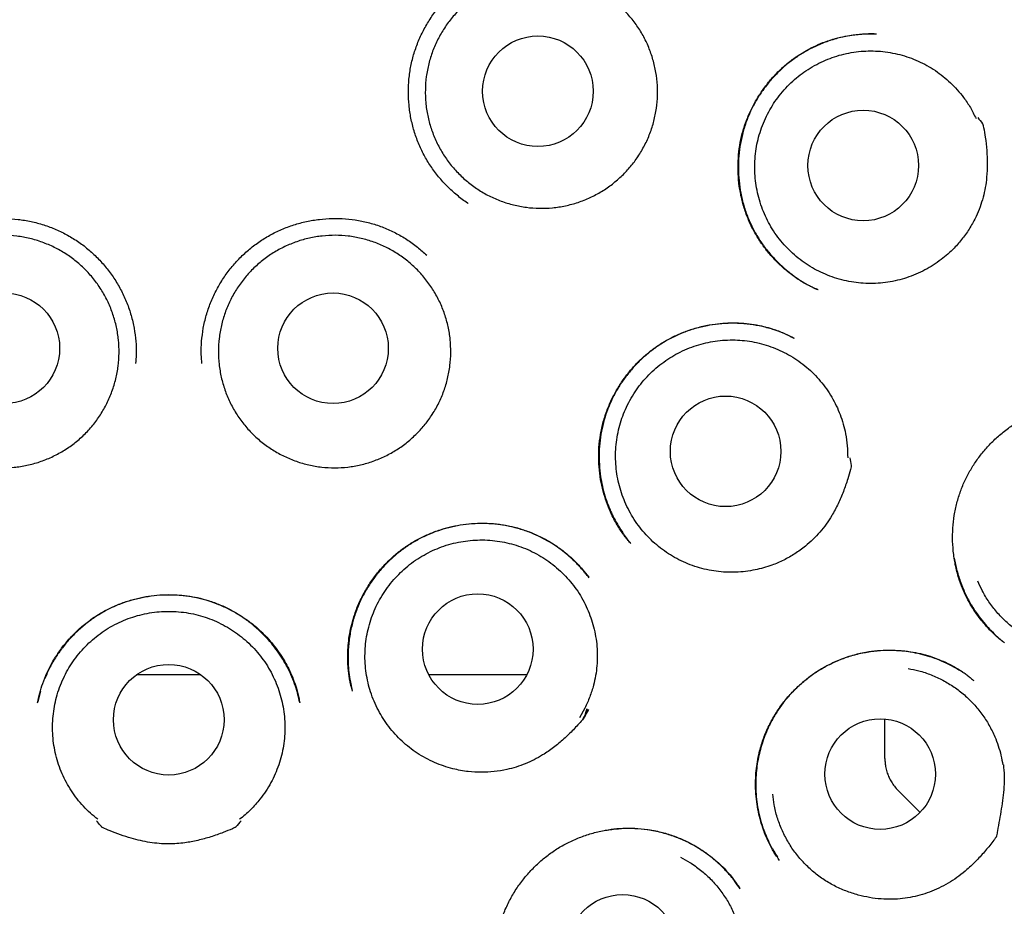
# Model space of a CAD drawing. Header units: millimetres. Extents: x 8 to 897, y 12 to 816.
# Tile 51 of 56: x 512 to 523, y 788 to 798. Entities that reach past the tile are written whole.
import ezdxf

# ---------------------------------------------------------------- set-up
doc = ezdxf.new("R2010")
doc.units = ezdxf.units.MM

msp = doc.modelspace()

# ---------------------------------------------------------------- linework, layer by layer
at = {"color": 7, "linetype": 'Continuous', "lineweight": 30}
for p, q in [((521.326, 794.711), (521.315, 794.717)), ((521.05, 794.18), (521.067, 794.172)), ((519.253, 791.9), (519.248, 791.906)), ((518.786, 791.524), (518.788, 791.522)), ((513.774, 790.445), (514.483, 790.445)), ((517.012, 790.445), (518.1, 790.445)), ((516.161, 790.283), (516.164, 790.272)), ((512.706, 790.262), (512.677, 790.144)), ((518.743, 790.072), (518.684, 789.966)), ((518.783, 790.057), (518.719, 789.944)), ((518.719, 789.944), (518.782, 790.057)), ((522.072, 789.544), (522.072, 789.952)), ((522.072, 789.514), (522.072, 789.544)), ((522.46, 788.919), (522.218, 789.161))]:
    msp.add_line(p, q, dxfattribs=at)
at = {"color": 7, "linetype": 'Continuous', "lineweight": 30, "flags": 128}
msp.add_lwpolyline([(518.765, 790.066), (518.756, 790.032), (518.749, 790.005), (518.744, 789.986), (518.742, 789.976), (518.741, 789.975), (518.741, 789.975), (518.741, 789.974), (518.741, 789.974), (518.741, 789.974), (518.741, 789.974), (518.741, 789.974), (518.741, 789.974), (518.741, 789.974), (518.74, 789.973), (518.738, 789.971), (518.734, 789.966), (518.717, 789.945)], dxfattribs=at)
at = {"color": 7, "linetype": 'Continuous', "lineweight": 30}
for centre, radius in [((514.129, 797.845), 16.35), ((514.129, 797.845), 16.174), ((518.223, 796.91), 0.613), ((521.831, 796.087), 0.613), ((512.306, 794.061), 0.613), ((515.951, 794.061), 0.613), ((520.305, 792.919), 0.613), ((517.556, 790.727), 0.613), ((514.129, 789.945), 0.613), ((522.019, 789.342), 0.613), ((519.162, 787.394), 0.613)]:
    msp.add_circle(centre, radius, dxfattribs=at)
for points, knots in [([(514.129, 815.697), (514.004, 815.696), (513.757, 815.695), (513.391, 815.683), (513.035, 815.664), (512.688, 815.639), (512.353, 815.608), (512.03, 815.572), (511.718, 815.532), (511.416, 815.488), (511.106, 815.438), (510.79, 815.38), (510.469, 815.316), (510.162, 815.249), (509.868, 815.179), (509.589, 815.108), (509.318, 815.035), (509.055, 814.96), (508.801, 814.883), (508.563, 814.807), (508.337, 814.731), (508.123, 814.656), (507.918, 814.582), (507.667, 814.487), (507.366, 814.367), (507.014, 814.219), (506.631, 814.048), (506.217, 813.85), (505.774, 813.622), (505.333, 813.38), (504.895, 813.124), (504.463, 812.854), (504.046, 812.578), (503.645, 812.295), (503.26, 812.008), (502.882, 811.711), (502.513, 811.404), (502.146, 811.082), (501.78, 810.743), (501.419, 810.387), (501.067, 810.021), (500.726, 809.644), (500.395, 809.257), (500.08, 808.868), (499.783, 808.477), (499.501, 808.086), (499.229, 807.688), (498.968, 807.282), (498.712, 806.862), (498.464, 806.425), (498.223, 805.974), (497.996, 805.517), (497.782, 805.053), (497.582, 804.584), (497.399, 804.12), (497.233, 803.66), (497.083, 803.206), (496.944, 802.749), (496.819, 802.288), (496.703, 801.813), (496.597, 801.326), (496.504, 800.825), (496.425, 800.321), (496.36, 799.814), (496.309, 799.304), (496.273, 798.804), (496.252, 798.313), (496.243, 797.833), (496.249, 797.354), (496.267, 796.874), (496.298, 796.386), (496.344, 795.888), (496.406, 795.382), (496.481, 794.878), (496.571, 794.376), (496.674, 793.876), (496.79, 793.389), (496.916, 792.915), (497.052, 792.454), (497.199, 791.997), (497.359, 791.545), (497.535, 791.088), (497.726, 790.628), (497.935, 790.165), (498.158, 789.707), (498.393, 789.255), (498.641, 788.81), (498.898, 788.378), (499.162, 787.96), (499.434, 787.554), (499.72, 787.152), (500.018, 786.755), (500.31, 786.388), (500.593, 786.05), (500.864, 785.74), (501.145, 785.435), (501.436, 785.132), (501.739, 784.832), (502.053, 784.534), (502.334, 784.282), (502.577, 784.072), (502.778, 783.903), (502.982, 783.736), (503.191, 783.571), (503.403, 783.407), (503.586, 783.271), (503.735, 783.162), (503.846, 783.083), (503.946, 783.012), (504.036, 782.948), (504.112, 782.896), (504.174, 782.852), (504.225, 782.817), (504.269, 782.787), (504.305, 782.763), (504.334, 782.743), (504.351, 782.732), (504.358, 782.727)], [0, 0, 0, 0, 0.008166, 0.016134, 0.023903, 0.031471, 0.038837, 0.045875, 0.052716, 0.059359, 0.065804, 0.073217, 0.080348, 0.087195, 0.093758, 0.100036, 0.106029, 0.112122, 0.117888, 0.12333, 0.128446, 0.133457, 0.138129, 0.142729, 0.150981, 0.159284, 0.167652, 0.178397, 0.189247, 0.200201, 0.211256, 0.222359, 0.233462, 0.243929, 0.254391, 0.264847, 0.275296, 0.285734, 0.296791, 0.30783, 0.318877, 0.329947, 0.341037, 0.352142, 0.362624, 0.373115, 0.383614, 0.394118, 0.404624, 0.415764, 0.426899, 0.438025, 0.449138, 0.460238, 0.471315, 0.481737, 0.492146, 0.502548, 0.512953, 0.523366, 0.534425, 0.545513, 0.556634, 0.567774, 0.57892, 0.590058, 0.600541, 0.610993, 0.621423, 0.631862, 0.642311, 0.653402, 0.664499, 0.675602, 0.686708, 0.697815, 0.70892, 0.719388, 0.72985, 0.740305, 0.750751, 0.761184, 0.77224, 0.783308, 0.794389, 0.805481, 0.816583, 0.827697, 0.838253, 0.848898, 0.85963, 0.870446, 0.881345, 0.89025, 0.899207, 0.908229, 0.917368, 0.926642, 0.936074, 0.945658, 0.951317, 0.957023, 0.962777, 0.968574, 0.974415, 0.980257, 0.983501, 0.98646, 0.989136, 0.991529, 0.993639, 0.995182, 0.996531, 0.997685, 0.998647, 0.999417, 1, 1, 1, 1]), ([(526.925, 785.241), (526.948, 785.264), (527.076, 785.394), (527.3, 785.637), (527.597, 785.97), (527.902, 786.332), (528.215, 786.723), (528.533, 787.145), (528.836, 787.572), (529.124, 788.004), (529.398, 788.44), (529.653, 788.873), (529.89, 789.303), (530.112, 789.731), (530.321, 790.163), (530.519, 790.601), (530.709, 791.053), (530.889, 791.52), (531.06, 792.003), (531.218, 792.491), (531.361, 792.983), (531.491, 793.479), (531.604, 793.968), (531.702, 794.449), (531.784, 794.922), (531.855, 795.396), (531.912, 795.872), (531.958, 796.359), (531.991, 796.857), (532.01, 797.366), (532.014, 797.877), (532.004, 798.389), (531.979, 798.901), (531.94, 799.402), (531.889, 799.893), (531.825, 800.371), (531.75, 800.846), (531.662, 801.318), (531.559, 801.796), (531.441, 802.28), (531.307, 802.771), (531.159, 803.258), (530.996, 803.742), (530.819, 804.222), (530.632, 804.69), (530.436, 805.143), (530.232, 805.581), (530.016, 806.012), (529.79, 806.437), (529.548, 806.864), (529.289, 807.291), (529.013, 807.719), (528.725, 808.139), (528.425, 808.55), (528.114, 808.953), (527.796, 809.339), (527.475, 809.71), (527.149, 810.066), (526.813, 810.413), (526.468, 810.751), (526.107, 811.087), (525.73, 811.418), (525.337, 811.744), (524.935, 812.059), (524.524, 812.362), (524.105, 812.652), (523.686, 812.926), (523.269, 813.182), (522.856, 813.421), (522.439, 813.647), (522.02, 813.86), (521.59, 814.065), (521.149, 814.261), (520.699, 814.446), (520.335, 814.584), (520.056, 814.684), (519.858, 814.753), (519.646, 814.823), (519.421, 814.894), (519.183, 814.966), (518.935, 815.037), (518.679, 815.107), (518.413, 815.175), (518.135, 815.241), (517.845, 815.306), (517.542, 815.368), (517.226, 815.426), (516.897, 815.481), (516.568, 815.53), (516.24, 815.572), (515.912, 815.608), (515.575, 815.639), (515.227, 815.664), (514.87, 815.683), (514.503, 815.695), (514.254, 815.696), (514.129, 815.697)], [0, 0, 0, 0, 0.002311, 0.01303, 0.023633, 0.034171, 0.046852, 0.05943, 0.071903, 0.084266, 0.096518, 0.10869, 0.120159, 0.13162, 0.143072, 0.154513, 0.165945, 0.178102, 0.190293, 0.202505, 0.214723, 0.226932, 0.239117, 0.250572, 0.262003, 0.273421, 0.284832, 0.296244, 0.308359, 0.320496, 0.332663, 0.344857, 0.357066, 0.369278, 0.380784, 0.392272, 0.403734, 0.415159, 0.426565, 0.438662, 0.450768, 0.462892, 0.475045, 0.487238, 0.499478, 0.511014, 0.522521, 0.534003, 0.545466, 0.556913, 0.569041, 0.581161, 0.593278, 0.605397, 0.617524, 0.629664, 0.641126, 0.652609, 0.664117, 0.675633, 0.687133, 0.699314, 0.711483, 0.723642, 0.735792, 0.747935, 0.760075, 0.771517, 0.7829, 0.794192, 0.805396, 0.816515, 0.828214, 0.839819, 0.851321, 0.856008, 0.861005, 0.866312, 0.871928, 0.877855, 0.884091, 0.890333, 0.896857, 0.903664, 0.910752, 0.918122, 0.925773, 0.933707, 0.941921, 0.949538, 0.957381, 0.965451, 0.973748, 0.982272, 0.991022, 1, 1, 1, 1]), ([(517.451, 795.666), (517.449, 795.667), (517.405, 795.694), (517.326, 795.756), (517.217, 795.853), (517.12, 795.961), (517.033, 796.077), (516.958, 796.202), (516.896, 796.333), (516.848, 796.47), (516.813, 796.611), (516.792, 796.755), (516.784, 796.9), (516.791, 797.046), (516.812, 797.19), (516.848, 797.333), (516.898, 797.47), (516.961, 797.602), (517.036, 797.727), (517.123, 797.843), (517.221, 797.951), (517.328, 798.049), (517.445, 798.135), (517.569, 798.21), (517.701, 798.271), (517.838, 798.319), (517.958, 798.351), (518.033, 798.36), (518.06, 798.364)], [0, 0, 0, 0, 0.002568, 0.043211, 0.083847, 0.124445, 0.164992, 0.205498, 0.245976, 0.28646, 0.326979, 0.367546, 0.40817, 0.448868, 0.489672, 0.530625, 0.571496, 0.612237, 0.652892, 0.693484, 0.734023, 0.774522, 0.814998, 0.85549, 0.896014, 0.936589, 0.977211, 1, 1, 1, 1]), ([(519.159, 795.977), (519.123, 795.944), (519.052, 795.879), (518.931, 795.798), (518.804, 795.729), (518.669, 795.676), (518.529, 795.638), (518.385, 795.616), (518.24, 795.61), (518.095, 795.621), (517.953, 795.648), (517.814, 795.69), (517.681, 795.748), (517.555, 795.821), (517.439, 795.907), (517.332, 796.006), (517.238, 796.115), (517.156, 796.236), (517.089, 796.364), (517.036, 796.499), (516.998, 796.639), (516.977, 796.783), (516.972, 796.928), (516.983, 797.072), (517.01, 797.215), (517.053, 797.354), (517.112, 797.487), (517.185, 797.612), (517.271, 797.729), (517.37, 797.835), (517.48, 797.929), (517.601, 798.01), (517.729, 798.077), (517.864, 798.13), (518.005, 798.167), (518.148, 798.188), (518.293, 798.192), (518.438, 798.181), (518.58, 798.153), (518.719, 798.109), (518.851, 798.051), (518.976, 797.977), (519.092, 797.89), (519.198, 797.791), (519.292, 797.68), (519.373, 797.56), (519.44, 797.431), (519.491, 797.295), (519.528, 797.155), (519.548, 797.011), (519.552, 796.866), (519.54, 796.721), (519.512, 796.579), (519.468, 796.441), (519.408, 796.308), (519.336, 796.186), (519.253, 796.074), (519.19, 796.009), (519.159, 795.977)], [0, 0, 0, 0, 0.017879, 0.035815, 0.053694, 0.071573, 0.089509, 0.107388, 0.125266, 0.143202, 0.161081, 0.17896, 0.196896, 0.214775, 0.232654, 0.25059, 0.268469, 0.286348, 0.304284, 0.322163, 0.340041, 0.357977, 0.375856, 0.393735, 0.411671, 0.42955, 0.447429, 0.465365, 0.483244, 0.501123, 0.519059, 0.536938, 0.554816, 0.572752, 0.590631, 0.60851, 0.626446, 0.644325, 0.662204, 0.68014, 0.698019, 0.715898, 0.733834, 0.751713, 0.769591, 0.787527, 0.805406, 0.823285, 0.841221, 0.8591, 0.876979, 0.894915, 0.912794, 0.930673, 0.948609, 0.966488, 0.983244, 1, 1, 1, 1]), ([(521.33, 794.709), (521.322, 794.712), (521.306, 794.719), (521.273, 794.734), (521.232, 794.754), (521.181, 794.781), (521.124, 794.815), (521.064, 794.856), (520.99, 794.912), (520.906, 794.985), (520.815, 795.078), (520.73, 795.182), (520.654, 795.295), (520.587, 795.417), (520.532, 795.547), (520.49, 795.683), (520.46, 795.821), (520.444, 795.961), (520.441, 796.101), (520.45, 796.239), (520.472, 796.376), (520.507, 796.509), (520.554, 796.636), (520.612, 796.758), (520.68, 796.874), (520.759, 796.984), (520.848, 797.088), (520.948, 797.185), (521.05, 797.267), (521.152, 797.335), (521.252, 797.391), (521.357, 797.439), (521.467, 797.479), (521.575, 797.509), (521.678, 797.529), (521.77, 797.541), (521.85, 797.546), (521.918, 797.547), (521.959, 797.546), (521.977, 797.545)], [0, 0, 0, 0, 0.00697, 0.015295, 0.027206, 0.041318, 0.057699, 0.075769, 0.094141, 0.125303, 0.157132, 0.18961, 0.222731, 0.256506, 0.290944, 0.325608, 0.360025, 0.394203, 0.428149, 0.461875, 0.495404, 0.52877, 0.561807, 0.594459, 0.627001, 0.659908, 0.693199, 0.726879, 0.760957, 0.788524, 0.816376, 0.844518, 0.872959, 0.901181, 0.926769, 0.949421, 0.96915, 0.985991, 1, 1, 1, 1]), ([(521.952, 797.546), (521.948, 797.546), (521.931, 797.546), (521.897, 797.545), (521.848, 797.543), (521.787, 797.539), (521.715, 797.53), (521.616, 797.514), (521.494, 797.484), (521.358, 797.435), (521.228, 797.374), (521.107, 797.301), (520.994, 797.218), (520.892, 797.127), (520.799, 797.027), (520.716, 796.921), (520.643, 796.808), (520.58, 796.688), (520.529, 796.563), (520.489, 796.432), (520.462, 796.297), (520.447, 796.16), (520.445, 796.021), (520.455, 795.882), (520.479, 795.744), (520.515, 795.608), (520.564, 795.478), (520.624, 795.356), (520.693, 795.242), (520.771, 795.138), (520.855, 795.042), (520.945, 794.956), (521.039, 794.879), (521.135, 794.813), (521.228, 794.757), (521.29, 794.727), (521.319, 794.713)], [0, 0, 0, 0, 0.003345, 0.012758, 0.024959, 0.039976, 0.057828, 0.078508, 0.114589, 0.150382, 0.18578, 0.220642, 0.255023, 0.288961, 0.32248, 0.355606, 0.388597, 0.421848, 0.455378, 0.489039, 0.52284, 0.556817, 0.590997, 0.625402, 0.660061, 0.694804, 0.729069, 0.76267, 0.795523, 0.827666, 0.859116, 0.889884, 0.91991, 0.948734, 0.976322, 1, 1, 1, 1]), ([(522.695, 795.045), (522.666, 795.024), (522.608, 794.982), (522.515, 794.928), (522.416, 794.88), (522.314, 794.842), (522.21, 794.813), (522.104, 794.792), (521.995, 794.781), (521.886, 794.778), (521.778, 794.785), (521.672, 794.801), (521.565, 794.826), (521.462, 794.86), (521.362, 794.902), (521.266, 794.952), (521.175, 795.011), (521.088, 795.077), (521.008, 795.15), (520.934, 795.229), (520.867, 795.315), (520.807, 795.407), (520.756, 795.502), (520.713, 795.601), (520.678, 795.705), (520.652, 795.811), (520.635, 795.918), (520.627, 796.026), (520.628, 796.135), (520.638, 796.244), (520.657, 796.35), (520.685, 796.455), (520.723, 796.558), (520.768, 796.657), (520.822, 796.751), (520.883, 796.84), (520.952, 796.925), (521.028, 797.004), (521.109, 797.075), (521.196, 797.139), (521.29, 797.196), (521.387, 797.245), (521.488, 797.285), (521.591, 797.317), (521.698, 797.34), (521.806, 797.354), (521.914, 797.358), (522.022, 797.354), (522.13, 797.34), (522.237, 797.317), (522.34, 797.286), (522.441, 797.246), (522.538, 797.197), (522.631, 797.14), (522.718, 797.076), (522.8, 797.005), (522.876, 796.927), (522.95, 796.835), (523.022, 796.73), (523.062, 796.649), (523.082, 796.608)], [0, 0, 0, 0, 0.016852, 0.033704, 0.051045, 0.068386, 0.085238, 0.10209, 0.119431, 0.136772, 0.153624, 0.170476, 0.187817, 0.205159, 0.22201, 0.238862, 0.256203, 0.273545, 0.290396, 0.307248, 0.32459, 0.341931, 0.358783, 0.375634, 0.392976, 0.410317, 0.427169, 0.444021, 0.461362, 0.478703, 0.495555, 0.512407, 0.529748, 0.547089, 0.563941, 0.580793, 0.598134, 0.615476, 0.632327, 0.649179, 0.66652, 0.683862, 0.700714, 0.717565, 0.734907, 0.752248, 0.7691, 0.785951, 0.803293, 0.820634, 0.837486, 0.854338, 0.871679, 0.88902, 0.905872, 0.922724, 0.940065, 0.957406, 0.978585, 1, 1, 1, 1]), ([(523.101, 796.62), (523.119, 796.596), (523.138, 796.572), (523.156, 796.546), (523.158, 796.544), (523.158, 796.544), (523.158, 796.543), (523.159, 796.54), (523.161, 796.528), (523.172, 796.481), (523.187, 796.387), (523.202, 796.252), (523.208, 796.104), (523.203, 795.968), (523.187, 795.844), (523.162, 795.734), (523.128, 795.627), (523.081, 795.513), (523.017, 795.396), (522.936, 795.279), (522.852, 795.182), (522.771, 795.105), (522.72, 795.065), (522.695, 795.045)], [0, 0, 0, 0, 0.050155, 0.052958, 0.05392, 0.053982, 0.054226, 0.055206, 0.059124, 0.074798, 0.137513, 0.221739, 0.306045, 0.390176, 0.454039, 0.518153, 0.582263, 0.646123, 0.727387, 0.808897, 0.890153, 0.945077, 1, 1, 1, 1]), ([(511.268, 795.094), (511.301, 795.124), (511.371, 795.187), (511.487, 795.269), (511.613, 795.341), (511.745, 795.401), (511.882, 795.448), (512.024, 795.481), (512.168, 795.499), (512.313, 795.502), (512.458, 795.492), (512.602, 795.469), (512.743, 795.431), (512.879, 795.38), (513.009, 795.316), (513.132, 795.24), (513.247, 795.151), (513.353, 795.051), (513.448, 794.942), (513.533, 794.824), (513.606, 794.698), (513.667, 794.565), (513.714, 794.426), (513.747, 794.284), (513.766, 794.139), (513.771, 794.007), (513.763, 793.925), (513.761, 793.892)], [0, 0, 0, 0, 0.0379256, 0.0784909, 0.1190081, 0.1594862, 0.1999481, 0.2404302, 0.2809551, 0.3215352, 0.3621569, 0.4027908, 0.4434038, 0.483971, 0.5244876, 0.56497, 0.6054358, 0.6459218, 0.6864484, 0.7270265, 0.7676675, 0.8083933, 0.8492454, 0.8901911, 0.9309918, 0.9716838, 1, 1, 1, 1]), ([(514.497, 793.892), (514.494, 793.925), (514.487, 794.007), (514.492, 794.139), (514.51, 794.284), (514.543, 794.426), (514.59, 794.565), (514.651, 794.698), (514.724, 794.824), (514.809, 794.942), (514.905, 795.051), (515.01, 795.151), (515.125, 795.24), (515.248, 795.316), (515.379, 795.38), (515.515, 795.431), (515.656, 795.469), (515.799, 795.492), (515.944, 795.502), (516.09, 795.499), (516.234, 795.481), (516.375, 795.448), (516.513, 795.401), (516.645, 795.341), (516.771, 795.269), (516.887, 795.187), (516.956, 795.124), (516.99, 795.094)], [0, 0, 0, 0, 0.028316, 0.069008, 0.109809, 0.150755, 0.191607, 0.232332, 0.272974, 0.313552, 0.354078, 0.394564, 0.43503, 0.475512, 0.516029, 0.556596, 0.597209, 0.637843, 0.678465, 0.719045, 0.75957, 0.800052, 0.840514, 0.880992, 0.921509, 0.962074, 1, 1, 1, 1]), ([(511.375, 793.118), (511.342, 793.153), (511.276, 793.224), (511.194, 793.343), (511.124, 793.47), (511.069, 793.605), (511.029, 793.744), (511.005, 793.887), (510.998, 794.032), (511.007, 794.177), (511.032, 794.32), (511.073, 794.459), (511.129, 794.593), (511.2, 794.719), (511.285, 794.837), (511.383, 794.944), (511.491, 795.04), (511.61, 795.123), (511.738, 795.192), (511.872, 795.247), (512.012, 795.286), (512.155, 795.309), (512.3, 795.316), (512.445, 795.306), (512.588, 795.281), (512.727, 795.239), (512.861, 795.182), (512.987, 795.111), (513.105, 795.026), (513.212, 794.928), (513.307, 794.819), (513.39, 794.7), (513.459, 794.572), (513.513, 794.437), (513.551, 794.297), (513.574, 794.154), (513.58, 794.009), (513.571, 793.864), (513.544, 793.721), (513.502, 793.583), (513.445, 793.449), (513.373, 793.323), (513.288, 793.206), (513.19, 793.099), (513.08, 793.004), (512.96, 792.922), (512.832, 792.854), (512.697, 792.8), (512.557, 792.762), (512.414, 792.74), (512.269, 792.735), (512.124, 792.745), (511.981, 792.772), (511.843, 792.814), (511.71, 792.872), (511.586, 792.943), (511.474, 793.024), (511.408, 793.087), (511.375, 793.118)], [0, 0, 0, 0, 0.017879, 0.035815, 0.053694, 0.071573, 0.089509, 0.107388, 0.125266, 0.143202, 0.161081, 0.17896, 0.196896, 0.214775, 0.232654, 0.25059, 0.268469, 0.286348, 0.304284, 0.322163, 0.340041, 0.357977, 0.375856, 0.393735, 0.411671, 0.42955, 0.447429, 0.465365, 0.483244, 0.501123, 0.519059, 0.536938, 0.554816, 0.572752, 0.590631, 0.60851, 0.626446, 0.644325, 0.662204, 0.68014, 0.698019, 0.715898, 0.733834, 0.751713, 0.769591, 0.787527, 0.805406, 0.823285, 0.841221, 0.8591, 0.876979, 0.894915, 0.912794, 0.930673, 0.948609, 0.966488, 0.983244, 1, 1, 1, 1]), ([(516.882, 793.118), (516.847, 793.085), (516.777, 793.018), (516.658, 792.935), (516.531, 792.864), (516.397, 792.808), (516.258, 792.767), (516.115, 792.743), (515.97, 792.734), (515.825, 792.742), (515.682, 792.766), (515.543, 792.806), (515.409, 792.862), (515.281, 792.932), (515.163, 793.016), (515.055, 793.112), (514.958, 793.22), (514.874, 793.339), (514.804, 793.466), (514.749, 793.6), (514.709, 793.739), (514.685, 793.883), (514.677, 794.027), (514.686, 794.172), (514.71, 794.315), (514.751, 794.455), (514.807, 794.588), (514.877, 794.715), (514.962, 794.833), (515.059, 794.941), (515.168, 795.037), (515.286, 795.121), (515.414, 795.19), (515.548, 795.245), (515.688, 795.285), (515.831, 795.308), (515.976, 795.316), (516.121, 795.307), (516.263, 795.282), (516.403, 795.241), (516.536, 795.185), (516.663, 795.113), (516.781, 795.029), (516.888, 794.931), (516.984, 794.822), (517.067, 794.703), (517.136, 794.576), (517.191, 794.441), (517.23, 794.302), (517.253, 794.159), (517.259, 794.014), (517.25, 793.869), (517.224, 793.726), (517.183, 793.587), (517.126, 793.454), (517.056, 793.33), (516.975, 793.217), (516.913, 793.151), (516.882, 793.118)], [0, 0, 0, 0, 0.017879, 0.035815, 0.053694, 0.071573, 0.089509, 0.107388, 0.125266, 0.143202, 0.161081, 0.17896, 0.196896, 0.214775, 0.232654, 0.25059, 0.268469, 0.286348, 0.304284, 0.322163, 0.340041, 0.357977, 0.375856, 0.393735, 0.411671, 0.42955, 0.447429, 0.465365, 0.483244, 0.501123, 0.519059, 0.536938, 0.554816, 0.572752, 0.590631, 0.60851, 0.626446, 0.644325, 0.662204, 0.68014, 0.698019, 0.715898, 0.733834, 0.751713, 0.769591, 0.787527, 0.805406, 0.823285, 0.841221, 0.8591, 0.876979, 0.894915, 0.912794, 0.930673, 0.948609, 0.966488, 0.983244, 1, 1, 1, 1]), ([(519.248, 791.905), (519.238, 791.917), (519.217, 791.941), (519.182, 791.984), (519.145, 792.034), (519.109, 792.091), (519.073, 792.154), (519.033, 792.233), (518.992, 792.331), (518.953, 792.449), (518.922, 792.576), (518.903, 792.712), (518.895, 792.854), (518.901, 792.998), (518.922, 793.142), (518.956, 793.28), (519.003, 793.413), (519.061, 793.539), (519.13, 793.658), (519.207, 793.767), (519.293, 793.868), (519.385, 793.96), (519.486, 794.044), (519.594, 794.119), (519.71, 794.185), (519.835, 794.24), (519.966, 794.285), (520.094, 794.315), (520.216, 794.334), (520.331, 794.343), (520.448, 794.343), (520.564, 794.334), (520.673, 794.316), (520.773, 794.292), (520.86, 794.264), (520.937, 794.234), (521.003, 794.205), (521.043, 794.184), (521.061, 794.175)], [0, 0, 0, 0, 0.012442, 0.026221, 0.041532, 0.058436, 0.076191, 0.094613, 0.123506, 0.153931, 0.185902, 0.219431, 0.254531, 0.29021, 0.325522, 0.360495, 0.394934, 0.428805, 0.462147, 0.494979, 0.52731, 0.55915, 0.590758, 0.62287, 0.655553, 0.688817, 0.722673, 0.757117, 0.785085, 0.813403, 0.842056, 0.870992, 0.898449, 0.923491, 0.94614, 0.966421, 0.984363, 1, 1, 1, 1]), ([(521.052, 794.179), (521.015, 794.197), (520.938, 794.235), (520.813, 794.278), (520.679, 794.311), (520.542, 794.332), (520.403, 794.34), (520.262, 794.335), (520.122, 794.318), (519.984, 794.287), (519.851, 794.243), (519.725, 794.188), (519.606, 794.122), (519.495, 794.046), (519.394, 793.963), (519.301, 793.872), (519.218, 793.775), (519.144, 793.673), (519.079, 793.565), (519.023, 793.451), (518.976, 793.331), (518.94, 793.206), (518.915, 793.076), (518.902, 792.942), (518.901, 792.806), (518.911, 792.678), (518.931, 792.559), (518.957, 792.452), (518.99, 792.351), (519.027, 792.26), (519.068, 792.173), (519.114, 792.093), (519.155, 792.031), (519.186, 791.987), (519.208, 791.958), (519.23, 791.927), (519.245, 791.909), (519.253, 791.899)], [0, 0, 0, 0, 0.03018, 0.063633, 0.097352, 0.131366, 0.165689, 0.200336, 0.235282, 0.270004, 0.304345, 0.338309, 0.371696, 0.40452, 0.436822, 0.468628, 0.49996, 0.530836, 0.561511, 0.59267, 0.624361, 0.656447, 0.688942, 0.721876, 0.755275, 0.789159, 0.816639, 0.844352, 0.870606, 0.894828, 0.916929, 0.94152, 0.962775, 0.972161, 0.980977, 0.990147, 1, 1, 1, 1]), ([(520.632, 791.605), (520.597, 791.599), (520.526, 791.586), (520.418, 791.578), (520.309, 791.578), (520.201, 791.588), (520.094, 791.607), (519.99, 791.634), (519.887, 791.671), (519.787, 791.716), (519.693, 791.769), (519.604, 791.83), (519.519, 791.898), (519.44, 791.974), (519.369, 792.055), (519.305, 792.142), (519.247, 792.235), (519.198, 792.332), (519.158, 792.432), (519.126, 792.536), (519.102, 792.642), (519.088, 792.75), (519.083, 792.859), (519.087, 792.967), (519.101, 793.075), (519.123, 793.182), (519.154, 793.286), (519.194, 793.386), (519.242, 793.484), (519.299, 793.578), (519.362, 793.666), (519.433, 793.748), (519.511, 793.824), (519.595, 793.894), (519.684, 793.955), (519.778, 794.009), (519.877, 794.056), (519.98, 794.094), (520.084, 794.122), (520.19, 794.142), (520.299, 794.153), (520.408, 794.155), (520.516, 794.148), (520.623, 794.131), (520.729, 794.106), (520.832, 794.071), (520.932, 794.028), (521.027, 793.978), (521.119, 793.918), (521.205, 793.852), (521.284, 793.778), (521.357, 793.699), (521.424, 793.612), (521.483, 793.521), (521.534, 793.425), (521.577, 793.326), (521.611, 793.222), (521.639, 793.107), (521.657, 792.981), (521.658, 792.891), (521.659, 792.846)], [0, 0, 0, 0, 0.016852, 0.033704, 0.051045, 0.068386, 0.085238, 0.10209, 0.119431, 0.136772, 0.153624, 0.170476, 0.187817, 0.205159, 0.22201, 0.238862, 0.256203, 0.273545, 0.290396, 0.307248, 0.32459, 0.341931, 0.358783, 0.375634, 0.392976, 0.410317, 0.427169, 0.444021, 0.461362, 0.478703, 0.495555, 0.512407, 0.529748, 0.547089, 0.563941, 0.580793, 0.598134, 0.615476, 0.632327, 0.649179, 0.66652, 0.683862, 0.700714, 0.717565, 0.734907, 0.752248, 0.7691, 0.785951, 0.803293, 0.820634, 0.837486, 0.854338, 0.871679, 0.88902, 0.905872, 0.922724, 0.940065, 0.957406, 0.978585, 1, 1, 1, 1]), ([(523.398, 790.798), (523.392, 790.803), (523.378, 790.813), (523.35, 790.834), (523.315, 790.863), (523.274, 790.9), (523.231, 790.943), (523.188, 790.99), (523.139, 791.048), (523.085, 791.119), (523.03, 791.204), (522.977, 791.299), (522.93, 791.403), (522.886, 791.525), (522.85, 791.662), (522.828, 791.81), (522.82, 791.958), (522.825, 792.103), (522.845, 792.244), (522.876, 792.379), (522.92, 792.508), (522.974, 792.63), (523.038, 792.744), (523.112, 792.853), (523.196, 792.957), (523.291, 793.055), (523.397, 793.146), (523.514, 793.228), (523.641, 793.301), (523.777, 793.361), (523.921, 793.407), (524.054, 793.435), (524.172, 793.45), (524.27, 793.455), (524.381, 793.454), (524.502, 793.443), (524.63, 793.419), (524.75, 793.387), (524.825, 793.358), (524.861, 793.344)], [0, 0, 0, 0, 0.00721, 0.015331, 0.026684, 0.039972, 0.054257, 0.069349, 0.085249, 0.107702, 0.131591, 0.156922, 0.183712, 0.211967, 0.247757, 0.282931, 0.317462, 0.351322, 0.384486, 0.416947, 0.448715, 0.4798, 0.510224, 0.540712, 0.571899, 0.603795, 0.636411, 0.669765, 0.703897, 0.738777, 0.774201, 0.8102, 0.83405, 0.857197, 0.879645, 0.91201, 0.942836, 0.972153, 1, 1, 1, 1]), ([(521.681, 792.848), (521.687, 792.819), (521.693, 792.789), (521.699, 792.758), (521.699, 792.756), (521.699, 792.755), (521.699, 792.754), (521.699, 792.751), (521.695, 792.739), (521.684, 792.693), (521.657, 792.601), (521.612, 792.473), (521.554, 792.337), (521.49, 792.216), (521.422, 792.112), (521.352, 792.024), (521.274, 791.942), (521.183, 791.86), (521.075, 791.782), (520.95, 791.711), (520.833, 791.661), (520.726, 791.626), (520.663, 791.612), (520.632, 791.605)], [0, 0, 0, 0, 0.050155, 0.052958, 0.05392, 0.053982, 0.054226, 0.055206, 0.059124, 0.074798, 0.137513, 0.221739, 0.306045, 0.390176, 0.454039, 0.518153, 0.582263, 0.646123, 0.727387, 0.808897, 0.890153, 0.945077, 1, 1, 1, 1]), ([(516.166, 790.263), (516.164, 790.271), (516.159, 790.29), (516.149, 790.325), (516.139, 790.369), (516.13, 790.422), (516.122, 790.479), (516.117, 790.54), (516.114, 790.613), (516.114, 790.697), (516.121, 790.795), (516.135, 790.897), (516.157, 791.004), (516.193, 791.123), (516.243, 791.251), (516.311, 791.381), (516.389, 791.502), (516.477, 791.613), (516.573, 791.714), (516.676, 791.805), (516.786, 791.884), (516.9, 791.951), (517.019, 792.007), (517.141, 792.052), (517.266, 792.086), (517.395, 792.11), (517.528, 792.123), (517.662, 792.124), (517.797, 792.113), (517.932, 792.089), (518.066, 792.051), (518.196, 792.001), (518.321, 791.939), (518.436, 791.867), (518.54, 791.788), (518.633, 791.704), (518.716, 791.616), (518.764, 791.555), (518.787, 791.525)], [0, 0, 0, 0, 0.008064, 0.016804, 0.028476, 0.041676, 0.055862, 0.070844, 0.086626, 0.108917, 0.132647, 0.157838, 0.184515, 0.212566, 0.248759, 0.284423, 0.319488, 0.353968, 0.387873, 0.421216, 0.454018, 0.486303, 0.518077, 0.54941, 0.580968, 0.612921, 0.645248, 0.677926, 0.710943, 0.744299, 0.778011, 0.8121, 0.846345, 0.87952, 0.911461, 0.942174, 0.971678, 1, 1, 1, 1]), ([(518.791, 791.518), (518.782, 791.53), (518.768, 791.548), (518.747, 791.571), (518.731, 791.59), (518.716, 791.608), (518.693, 791.633), (518.662, 791.667), (518.62, 791.709), (518.566, 791.759), (518.499, 791.814), (518.417, 791.873), (518.326, 791.93), (518.229, 791.98), (518.122, 792.026), (518.003, 792.066), (517.875, 792.096), (517.745, 792.114), (517.616, 792.121), (517.488, 792.116), (517.363, 792.102), (517.239, 792.077), (517.118, 792.041), (517, 791.995), (516.885, 791.938), (516.775, 791.871), (516.671, 791.795), (516.573, 791.708), (516.482, 791.613), (516.4, 791.51), (516.326, 791.399), (516.262, 791.28), (516.207, 791.153), (516.164, 791.017), (516.134, 790.874), (516.118, 790.725), (516.116, 790.589), (516.126, 790.468), (516.14, 790.371), (516.155, 790.31), (516.161, 790.283)], [0, 0, 0, 0, 0.011616, 0.018288, 0.023706, 0.02949, 0.035873, 0.048697, 0.063414, 0.08002, 0.102436, 0.127558, 0.154538, 0.181337, 0.207869, 0.240667, 0.27308, 0.305133, 0.336836, 0.368192, 0.399204, 0.429906, 0.460756, 0.491932, 0.523388, 0.554973, 0.586719, 0.618657, 0.65081, 0.683198, 0.71584, 0.748874, 0.782861, 0.817794, 0.853585, 0.890279, 0.927916, 0.953552, 0.979632, 1, 1, 1, 1]), ([(517.281, 789.402), (517.246, 789.411), (517.177, 789.43), (517.076, 789.47), (516.978, 789.517), (516.885, 789.573), (516.797, 789.636), (516.714, 789.706), (516.638, 789.784), (516.568, 789.868), (516.506, 789.956), (516.452, 790.05), (516.405, 790.148), (516.367, 790.251), (516.338, 790.355), (516.317, 790.461), (516.306, 790.569), (516.304, 790.678), (516.311, 790.786), (516.327, 790.893), (516.352, 790.999), (516.387, 791.103), (516.429, 791.203), (516.48, 791.298), (516.539, 791.39), (516.605, 791.477), (516.678, 791.557), (516.758, 791.63), (516.844, 791.698), (516.935, 791.757), (517.031, 791.809), (517.13, 791.852), (517.233, 791.887), (517.34, 791.913), (517.447, 791.93), (517.554, 791.938), (517.664, 791.937), (517.772, 791.927), (517.879, 791.907), (517.983, 791.879), (518.086, 791.842), (518.185, 791.796), (518.279, 791.743), (518.368, 791.681), (518.453, 791.612), (518.531, 791.536), (518.602, 791.455), (518.666, 791.368), (518.723, 791.274), (518.771, 791.177), (518.811, 791.076), (518.843, 790.973), (518.865, 790.866), (518.879, 790.758), (518.883, 790.65), (518.878, 790.542), (518.865, 790.434), (518.839, 790.318), (518.801, 790.197), (518.763, 790.115), (518.744, 790.074)], [0, 0, 0, 0, 0.016852, 0.033704, 0.051045, 0.068386, 0.085238, 0.10209, 0.119431, 0.136772, 0.153624, 0.170476, 0.187817, 0.205159, 0.22201, 0.238862, 0.256203, 0.273545, 0.290396, 0.307248, 0.32459, 0.341931, 0.358783, 0.375634, 0.392976, 0.410317, 0.427169, 0.444021, 0.461362, 0.478703, 0.495555, 0.512407, 0.529748, 0.547089, 0.563941, 0.580793, 0.598134, 0.615476, 0.632327, 0.649179, 0.66652, 0.683862, 0.700714, 0.717565, 0.734907, 0.752248, 0.7691, 0.785951, 0.803293, 0.820634, 0.837486, 0.854338, 0.871679, 0.88902, 0.905872, 0.922724, 0.940065, 0.957406, 0.978585, 1, 1, 1, 1]), ([(522.841, 791.736), (522.85, 791.689), (522.868, 791.597), (522.911, 791.463), (522.964, 791.335), (523.028, 791.216), (523.096, 791.112), (523.165, 791.024), (523.23, 790.951), (523.292, 790.888), (523.343, 790.841), (523.374, 790.816), (523.385, 790.808)], [0, 0, 0, 0, 0.129347, 0.257068, 0.382356, 0.50532, 0.626014, 0.720962, 0.811406, 0.891506, 0.961343, 1, 1, 1, 1]), ([(524.338, 790.694), (524.29, 790.693), (524.193, 790.692), (524.05, 790.711), (523.909, 790.745), (523.773, 790.795), (523.644, 790.86), (523.523, 790.939), (523.412, 791.031), (523.311, 791.135), (523.223, 791.25), (523.153, 791.365), (523.118, 791.445), (523.103, 791.48)], [0, 0, 0, 0, 0.092506, 0.185307, 0.277813, 0.370318, 0.463119, 0.555625, 0.648131, 0.740932, 0.833438, 0.925944, 1, 1, 1, 1]), ([(512.674, 790.133), (512.682, 790.168), (512.697, 790.24), (512.732, 790.35), (512.778, 790.464), (512.836, 790.581), (512.909, 790.697), (512.997, 790.811), (513.097, 790.918), (513.207, 791.014), (513.324, 791.098), (513.447, 791.168), (513.574, 791.226), (513.704, 791.27), (513.835, 791.302), (513.965, 791.323), (514.095, 791.332), (514.224, 791.33), (514.352, 791.317), (514.479, 791.292), (514.605, 791.255), (514.729, 791.207), (514.849, 791.146), (514.965, 791.075), (515.076, 790.993), (515.172, 790.906), (515.254, 790.818), (515.321, 790.735), (515.379, 790.651), (515.428, 790.57), (515.472, 790.485), (515.509, 790.398), (515.538, 790.318), (515.558, 790.25), (515.571, 790.191), (515.579, 790.152), (515.583, 790.132)], [0, 0, 0, 0, 0.026671, 0.05504, 0.085131, 0.116965, 0.150558, 0.185914, 0.222122, 0.25774, 0.292779, 0.327259, 0.36119, 0.394575, 0.427397, 0.459635, 0.491266, 0.52237, 0.553659, 0.585293, 0.617284, 0.649655, 0.682424, 0.715602, 0.749191, 0.783201, 0.810581, 0.836812, 0.8616, 0.884863, 0.906554, 0.931495, 0.954051, 0.968478, 0.983721, 1, 1, 1, 1]), ([(515.581, 790.137), (515.575, 790.165), (515.562, 790.226), (515.534, 790.32), (515.495, 790.423), (515.448, 790.523), (515.394, 790.618), (515.335, 790.706), (515.269, 790.792), (515.197, 790.872), (515.114, 790.952), (515.019, 791.031), (514.913, 791.104), (514.802, 791.168), (514.687, 791.22), (514.571, 791.262), (514.452, 791.294), (514.333, 791.315), (514.212, 791.326), (514.09, 791.328), (513.966, 791.32), (513.842, 791.301), (513.718, 791.271), (513.595, 791.23), (513.475, 791.178), (513.359, 791.114), (513.248, 791.04), (513.144, 790.955), (513.047, 790.86), (512.959, 790.757), (512.879, 790.646), (512.809, 790.527), (512.773, 790.443), (512.754, 790.401)], [0, 0, 0, 0, 0.022642, 0.049104, 0.078003, 0.109365, 0.136245, 0.164683, 0.193401, 0.221832, 0.249964, 0.284688, 0.318905, 0.3526, 0.385773, 0.418437, 0.450605, 0.482319, 0.514171, 0.546445, 0.579145, 0.612276, 0.64585, 0.679889, 0.714427, 0.749315, 0.784477, 0.819947, 0.855618, 0.891463, 0.927512, 0.963799, 1, 1, 1, 1]), ([(513.342, 788.841), (513.314, 788.863), (513.259, 788.908), (513.182, 788.985), (513.111, 789.068), (513.048, 789.156), (512.993, 789.249), (512.945, 789.346), (512.906, 789.448), (512.876, 789.553), (512.854, 789.659), (512.842, 789.766), (512.839, 789.875), (512.845, 789.984), (512.86, 790.091), (512.884, 790.197), (512.917, 790.301), (512.958, 790.402), (513.008, 790.498), (513.065, 790.589), (513.131, 790.676), (513.204, 790.758), (513.283, 790.832), (513.367, 790.899), (513.458, 790.96), (513.554, 791.013), (513.653, 791.057), (513.755, 791.092), (513.861, 791.119), (513.969, 791.138), (514.077, 791.146), (514.185, 791.146), (514.294, 791.137), (514.402, 791.118), (514.506, 791.091), (514.608, 791.055), (514.708, 791.01), (514.804, 790.957), (514.893, 790.897), (514.978, 790.829), (515.057, 790.754), (515.13, 790.672), (515.194, 790.586), (515.252, 790.494), (515.301, 790.397), (515.343, 790.296), (515.375, 790.193), (515.399, 790.087), (515.413, 789.979), (515.419, 789.87), (515.415, 789.762), (515.403, 789.655), (515.381, 789.548), (515.35, 789.444), (515.31, 789.343), (515.263, 789.246), (515.207, 789.152), (515.148, 789.071), (515.091, 789.003), (515.036, 788.945), (514.978, 788.891), (514.936, 788.857), (514.915, 788.841)], [0, 0, 0, 0, 0.016726, 0.033453, 0.050665, 0.067877, 0.084603, 0.10133, 0.118542, 0.135754, 0.15248, 0.169207, 0.186419, 0.203631, 0.220357, 0.237084, 0.254296, 0.271508, 0.288234, 0.304961, 0.322173, 0.339385, 0.356112, 0.372838, 0.39005, 0.407262, 0.423989, 0.440715, 0.457927, 0.475139, 0.491866, 0.508592, 0.525804, 0.543016, 0.559743, 0.576469, 0.593681, 0.610893, 0.62762, 0.644346, 0.661558, 0.67877, 0.695497, 0.712223, 0.729435, 0.746647, 0.763374, 0.7801, 0.797312, 0.814525, 0.831251, 0.847977, 0.865189, 0.882402, 0.899128, 0.915854, 0.933066, 0.950279, 0.962614, 0.974949, 0.987474, 1, 1, 1, 1]), ([(520.904, 788.385), (520.899, 788.392), (520.888, 788.407), (520.866, 788.438), (520.839, 788.479), (520.809, 788.532), (520.779, 788.592), (520.75, 788.656), (520.721, 788.732), (520.692, 788.822), (520.667, 788.926), (520.648, 789.036), (520.637, 789.153), (520.636, 789.267), (520.643, 789.377), (520.656, 789.479), (520.68, 789.596), (520.718, 789.725), (520.776, 789.864), (520.846, 789.993), (520.927, 790.114), (521.018, 790.225), (521.117, 790.325), (521.224, 790.415), (521.339, 790.495), (521.463, 790.564), (521.594, 790.621), (521.732, 790.666), (521.875, 790.697), (522.022, 790.715), (522.161, 790.717), (522.291, 790.708), (522.408, 790.691), (522.519, 790.665), (522.621, 790.632), (522.721, 790.592), (522.817, 790.545), (522.894, 790.5), (522.951, 790.463), (522.989, 790.435), (523.025, 790.406), (523.047, 790.387), (523.058, 790.378)], [0, 0, 0, 0, 0.007465, 0.01614, 0.028435, 0.043007, 0.058891, 0.075422, 0.092602, 0.116523, 0.14161, 0.167859, 0.195262, 0.223804, 0.248231, 0.272466, 0.296446, 0.33194, 0.366884, 0.401311, 0.435241, 0.468686, 0.501649, 0.534143, 0.566711, 0.599826, 0.633348, 0.667184, 0.701369, 0.735923, 0.770854, 0.799081, 0.827292, 0.854069, 0.879216, 0.902733, 0.929837, 0.954396, 0.965754, 0.976962, 0.988324, 1, 1, 1, 1]), ([(522.942, 790.465), (522.937, 790.468), (522.91, 790.486), (522.854, 790.519), (522.77, 790.564), (522.675, 790.606), (522.572, 790.643), (522.466, 790.673), (522.36, 790.694), (522.244, 790.709), (522.12, 790.715), (521.989, 790.709), (521.86, 790.692), (521.734, 790.664), (521.613, 790.625), (521.498, 790.577), (521.387, 790.519), (521.281, 790.453), (521.182, 790.378), (521.089, 790.296), (521.002, 790.205), (520.924, 790.108), (520.854, 790.004), (520.794, 789.894), (520.743, 789.779), (520.705, 789.671), (520.678, 789.57), (520.659, 789.478), (520.646, 789.381), (520.639, 789.279), (520.638, 789.173), (520.646, 789.063), (520.663, 788.95), (520.69, 788.834), (520.728, 788.717), (520.778, 788.601), (520.828, 788.503), (520.866, 788.446), (520.879, 788.426)], [0, 0, 0, 0, 0.004265, 0.024415, 0.047903, 0.074596, 0.101937, 0.129024, 0.155858, 0.182441, 0.215318, 0.24782, 0.279971, 0.31175, 0.342988, 0.373772, 0.404473, 0.435164, 0.46586, 0.496581, 0.527346, 0.558183, 0.589114, 0.620015, 0.650874, 0.682394, 0.704595, 0.727779, 0.751955, 0.777137, 0.803338, 0.830584, 0.858906, 0.888272, 0.918546, 0.949746, 0.981885, 1, 1, 1, 1]), ([(522.331, 790.512), (522.37, 790.505), (522.456, 790.488), (522.585, 790.444), (522.717, 790.384), (522.84, 790.309), (522.954, 790.221), (523.058, 790.12), (523.15, 790.008), (523.228, 789.887), (523.287, 789.768), (523.33, 789.655), (523.36, 789.551), (523.373, 789.479), (523.379, 789.444)], [0, 0, 0, 0, 0.074102, 0.164569, 0.254748, 0.344927, 0.435393, 0.525572, 0.615751, 0.706217, 0.796396, 0.864224, 0.932173, 1, 1, 1, 1]), ([(518.716, 789.943), (518.683, 789.906), (518.618, 789.833), (518.511, 789.73), (518.398, 789.636), (518.288, 789.559), (518.182, 789.5), (518.084, 789.455), (517.983, 789.419), (517.867, 789.388), (517.738, 789.367), (517.594, 789.359), (517.47, 789.366), (517.365, 789.382), (517.309, 789.395), (517.281, 789.402)], [0, 0, 0, 0, 0.090783, 0.181822, 0.272745, 0.363369, 0.429466, 0.495804, 0.562151, 0.62826, 0.716347, 0.804702, 0.892778, 0.94639, 1, 1, 1, 1]), ([(522.072, 789.514), (522.072, 789.498), (522.073, 789.464), (522.082, 789.41), (522.096, 789.356), (522.117, 789.303), (522.143, 789.255), (522.176, 789.206), (522.204, 789.176), (522.218, 789.161)], [0, 0, 0, 0, 0.122171, 0.262128, 0.419869, 0.549888, 0.689916, 0.839954, 1, 1, 1, 1]), ([(523.386, 789.445), (523.389, 789.404), (523.396, 789.323), (523.392, 789.201), (523.381, 789.078), (523.363, 788.956), (523.342, 788.835), (523.324, 788.735), (523.313, 788.675), (523.309, 788.653), (523.308, 788.651), (523.308, 788.65), (523.308, 788.649), (523.307, 788.649), (523.305, 788.645), (523.296, 788.632), (523.258, 788.58), (523.189, 788.494), (523.09, 788.385), (522.991, 788.291), (522.893, 788.211), (522.798, 788.146), (522.698, 788.09), (522.594, 788.043), (522.487, 788.006), (522.379, 787.979), (522.268, 787.961), (522.151, 787.953), (522.028, 787.956), (521.9, 787.971), (521.818, 787.992), (521.776, 788.002)], [0, 0, 0, 0, 0.047251, 0.094571, 0.142105, 0.189822, 0.237565, 0.285099, 0.307454, 0.309245, 0.310504, 0.310581, 0.310638, 0.31086, 0.311746, 0.315293, 0.329483, 0.386269, 0.4432, 0.500116, 0.544479, 0.589003, 0.633491, 0.677803, 0.721025, 0.764409, 0.807793, 0.851015, 0.900637, 0.950387, 1, 1, 1, 1]), ([(521.776, 788.002), (521.73, 788.016), (521.638, 788.044), (521.506, 788.104), (521.382, 788.178), (521.267, 788.266), (521.163, 788.366), (521.07, 788.477), (520.991, 788.598), (520.926, 788.727), (520.875, 788.862), (520.842, 788.993), (520.833, 789.079), (520.828, 789.118)], [0, 0, 0, 0, 0.092506, 0.185307, 0.277813, 0.370318, 0.463119, 0.555625, 0.648131, 0.740932, 0.833438, 0.925944, 1, 1, 1, 1]), ([(514.129, 788.568), (514.094, 788.569), (514.024, 788.571), (513.919, 788.584), (513.815, 788.604), (513.707, 788.632), (513.594, 788.668), (513.488, 788.708), (513.421, 788.737), (513.391, 788.751), (513.389, 788.752), (513.388, 788.753), (513.388, 788.753), (513.386, 788.755), (513.381, 788.761), (513.361, 788.785), (513.342, 788.807), (513.327, 788.825)], [0, 0, 0, 0, 0.121684, 0.243705, 0.365886, 0.487792, 0.631994, 0.776202, 0.881885, 0.886486, 0.889675, 0.890085, 0.890526, 0.891922, 0.897505, 0.919836, 1, 1, 1, 1]), ([(514.931, 788.825), (514.912, 788.802), (514.892, 788.778), (514.871, 788.755), (514.87, 788.753), (514.869, 788.752), (514.869, 788.752), (514.866, 788.751), (514.855, 788.746), (514.811, 788.725), (514.723, 788.69), (514.595, 788.645), (514.452, 788.606), (514.326, 788.582), (514.218, 788.57), (514.158, 788.569), (514.129, 788.568)], [0, 0, 0, 0, 0.1021195, 0.1078262, 0.1097861, 0.1099111, 0.1104097, 0.1124042, 0.1203819, 0.1522945, 0.2799874, 0.4514788, 0.6231338, 0.7944325, 0.8972225, 1, 1, 1, 1]), ([(517.819, 786.797), (517.813, 786.817), (517.799, 786.86), (517.78, 786.933), (517.763, 787.017), (517.749, 787.113), (517.742, 787.215), (517.742, 787.319), (517.749, 787.421), (517.766, 787.538), (517.796, 787.669), (517.845, 787.809), (517.907, 787.942), (517.98, 788.066), (518.063, 788.181), (518.155, 788.286), (518.254, 788.381), (518.362, 788.466), (518.478, 788.542), (518.602, 788.606), (518.733, 788.659), (518.869, 788.7), (519.009, 788.727), (519.152, 788.742), (519.297, 788.743), (519.442, 788.73), (519.585, 788.702), (519.722, 788.661), (519.852, 788.608), (519.974, 788.544), (520.088, 788.47), (520.182, 788.397), (520.257, 788.329), (520.315, 788.27), (520.365, 788.213), (520.405, 788.16), (520.438, 788.114), (520.456, 788.086), (520.465, 788.073)], [0, 0, 0, 0, 0.015241, 0.033016, 0.053365, 0.076315, 0.101876, 0.125169, 0.149332, 0.173219, 0.208524, 0.243226, 0.277346, 0.310912, 0.343936, 0.376423, 0.408381, 0.440214, 0.472452, 0.505072, 0.537889, 0.570928, 0.604214, 0.63776, 0.671571, 0.705655, 0.739536, 0.772872, 0.805673, 0.837947, 0.869688, 0.900876, 0.921353, 0.941188, 0.958988, 0.974671, 0.988309, 1, 1, 1, 1]), ([(520.466, 788.07), (520.445, 788.1), (520.402, 788.163), (520.326, 788.254), (520.239, 788.342), (520.141, 788.427), (520.03, 788.506), (519.908, 788.577), (519.777, 788.636), (519.642, 788.682), (519.505, 788.715), (519.368, 788.735), (519.232, 788.741), (519.099, 788.737), (519.013, 788.724), (518.97, 788.717)], [0, 0, 0, 0, 0.064515, 0.132631, 0.204306, 0.279515, 0.358268, 0.440611, 0.524947, 0.607888, 0.689352, 0.769345, 0.847877, 0.924973, 1, 1, 1, 1]), ([(519.805, 788.42), (519.84, 788.402), (519.918, 788.361), (520.028, 788.281), (520.136, 788.184), (520.232, 788.076), (520.315, 787.958), (520.385, 787.831), (520.439, 787.697), (520.478, 787.558), (520.5, 787.427), (520.507, 787.307), (520.505, 787.198), (520.496, 787.126), (520.492, 787.09)], [0, 0, 0, 0, 0.074102, 0.164569, 0.254748, 0.344927, 0.435393, 0.525572, 0.615751, 0.706217, 0.796396, 0.864224, 0.932173, 1, 1, 1, 1])]:
    msp.add_open_spline(points, degree=3, knots=knots, dxfattribs=at)

doc.saveas('drawing.dxf')
